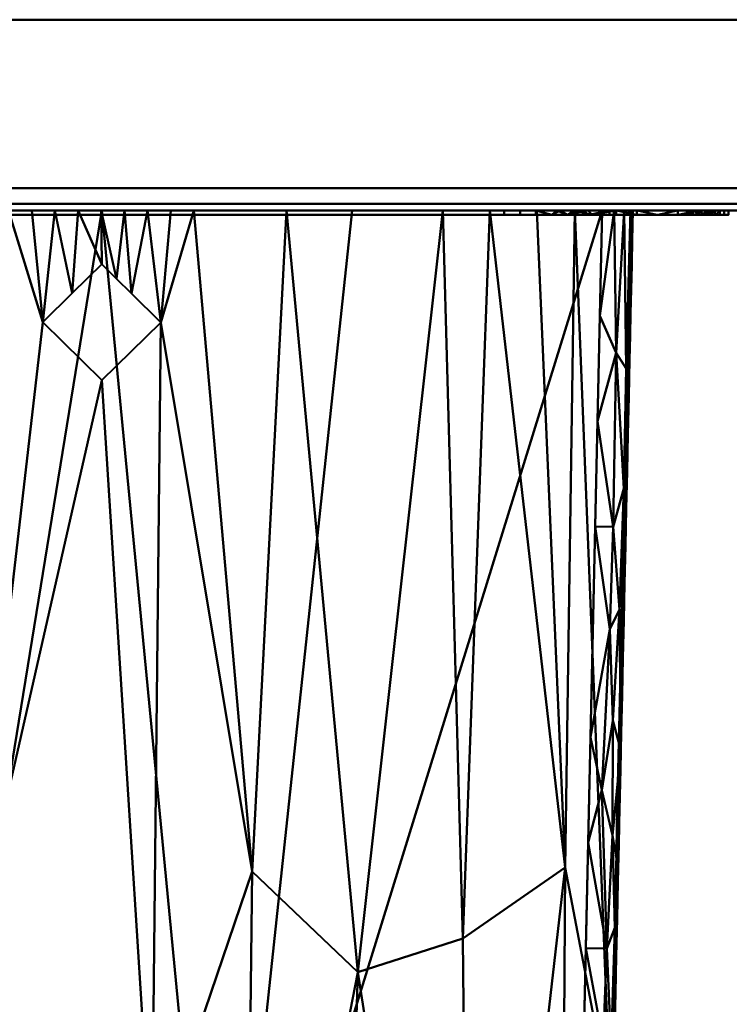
# Model space of a CAD drawing. Header units: millimetres. Extents: x -86 to 132, y -181 to 122.
# Tile 22 of 50: x -54 to -22, y -44 to 0. Entities that reach past the tile are written whole.
import ezdxf

# ---------------------------------------------------------------- set-up
doc = ezdxf.new("R2010")
doc.units = ezdxf.units.MM
doc.layers.add('A-GENM', color=13, linetype='Continuous', lineweight=30)

# ---------------------------------------------------------------- blocks, each defined once
blk = doc.blocks.new('MODEL - MODEL-3793-View 1')
at = {"layer": 'A-GENM', "lineweight": 40}
mesh = blk.add_polyface(dxfattribs=at)
corners = [(-85.56, 0, 25.162), (-85.216, 0, 27.769), (-84.21, 0, 30.199), (-82.609, 0, 32.285), (-80.523, 0, 33.886), (-78.093, 0, 34.892), (-75.486, 0, 35.236), (75.486, 0, 35.236), (78.093, 0, 34.892), (80.523, 0, 33.886), (82.609, 0, 32.285), (84.21, 0, 30.199), (85.216, 0, 27.769), (85.56, 0, 25.162), (85.56, 0, -25.162), (85.216, 0, -27.769), (84.21, 0, -30.199), (82.609, 0, -32.285), (80.523, 0, -33.886), (78.093, 0, -34.892), (75.486, 0, -35.236), (-75.486, 0, -35.236), (-78.093, 0, -34.892), (-80.523, 0, -33.886), (-82.609, 0, -32.285), (-84.21, 0, -30.199), (-85.216, 0, -27.769), (-85.56, 0, -25.162)]
mesh.append_faces([[corners[k] for k in face] for face in [(13, 10, 11, 12)]], dxfattribs={"vtx0": -1})
mesh.append_faces([[corners[k] for k in face] for face in [(14, 20, 13)]], dxfattribs={"vtx0": -1, "vtx1": -1})
mesh.append_faces([[corners[k] for k in face] for face in [(13, 9, 10)]], dxfattribs={"vtx0": -1, "vtx2": -1})
mesh.append_faces([[corners[k] for k in face] for face in [(20, 6, 7, 13), (6, 20, 21, 27)]], dxfattribs={"vtx0": -1, "vtx2": -1, "vtx3": -1})
mesh.append_faces([[corners[k] for k in face] for face in [(6, 0, 1, 2)]], dxfattribs={"vtx0": -1, "vtx3": -1})
mesh.append_faces([[corners[k] for k in face] for face in [(2, 3, 6), (8, 9, 13, 7), (27, 0, 6), (22, 23, 27, 21), (23, 24, 27), (15, 16, 20, 14), (16, 17, 20)]], dxfattribs={"vtx1": -1, "vtx2": -1})
mesh.append_faces([[corners[k] for k in face] for face in [(4, 5, 6, 3), (25, 26, 27, 24), (18, 19, 20, 17)]], dxfattribs={"vtx2": -1})
mesh = blk.add_polyface(dxfattribs=at)
corners = [(75.486, -7.555, -35.236), (-75.486, -7.555, -35.236), (-75.486, 0, -35.236), (75.486, 0, -35.236)]
mesh.append_faces([[corners[k] for k in face] for face in [(3, 0, 1, 2)]])
mesh = blk.add_polyface(dxfattribs=at)
corners = [(-75.486, -7.555, 35.236), (75.486, -7.555, 35.236), (75.486, 0, 35.236), (-75.486, 0, 35.236)]
mesh.append_faces([[corners[k] for k in face] for face in [(3, 0, 1, 2)]])
mesh = blk.add_polyface(dxfattribs=at)
corners = [(75.486, -8.555, -34.236), (-75.486, -8.555, -34.236), (-75.486, -8.262, -34.943), (-75.486, -7.555, -35.236), (75.486, -7.555, -35.236), (75.486, -8.262, -34.943)]
mesh.append_faces([[corners[k] for k in face] for face in [(3, 4, 5, 2)]], dxfattribs={"vtx2": -1})
mesh.append_faces([[corners[k] for k in face] for face in [(5, 0, 1, 2)]], dxfattribs={"vtx3": -1})
mesh = blk.add_polyface(dxfattribs=at)
corners = [(-75.486, -8.555, 34.236), (75.486, -8.555, 34.236), (75.486, -8.262, 34.943), (75.486, -7.555, 35.236), (-75.486, -7.555, 35.236), (-75.486, -8.262, 34.943)]
mesh.append_faces([[corners[k] for k in face] for face in [(3, 4, 5, 2)]], dxfattribs={"vtx2": -1})
mesh.append_faces([[corners[k] for k in face] for face in [(5, 0, 1, 2)]], dxfattribs={"vtx3": -1})
mesh = blk.add_polyface(dxfattribs=at)
corners = [(-84.56, -8.555, -25.162), (-84.332, -8.555, -27.181), (-83.661, -8.555, -29.099), (-82.58, -8.555, -30.819), (-81.143, -8.555, -32.256), (-79.423, -8.555, -33.337), (-77.505, -8.555, -34.008), (-75.486, -8.555, -34.236), (75.486, -8.555, -34.236), (77.505, -8.555, -34.008), (79.423, -8.555, -33.337), (81.143, -8.555, -32.256), (82.58, -8.555, -30.819), (83.661, -8.555, -29.099), (84.332, -8.555, -27.181), (84.56, -8.555, -25.162), (84.56, -8.555, 25.162), (84.332, -8.555, 27.181), (83.661, -8.555, 29.099), (82.58, -8.555, 30.819), (81.143, -8.555, 32.256), (79.423, -8.555, 33.337), (77.505, -8.555, 34.008), (75.486, -8.555, 34.236), (-75.486, -8.555, 34.236), (-77.505, -8.555, 34.008), (-79.423, -8.555, 33.337), (-81.143, -8.555, 32.256), (-82.58, -8.555, 30.819), (-83.661, -8.555, 29.099), (-84.332, -8.555, 27.181), (-84.56, -8.555, 25.162)]
mesh.append_faces([[corners[k] for k in face] for face in [(7, 4, 5, 6), (15, 12, 13, 14)]], dxfattribs={"vtx0": -1})
mesh.append_faces([[corners[k] for k in face] for face in [(16, 23, 15)]], dxfattribs={"vtx0": -1, "vtx1": -1})
mesh.append_faces([[corners[k] for k in face] for face in [(7, 31, 0)]], dxfattribs={"vtx0": -1, "vtx2": -1})
mesh.append_faces([[corners[k] for k in face] for face in [(7, 23, 24, 31), (23, 7, 8, 15)]], dxfattribs={"vtx0": -1, "vtx2": -1, "vtx3": -1})
mesh.append_faces([[corners[k] for k in face] for face in [(31, 26, 27, 28), (7, 0, 1, 2), (7, 2, 3, 4)]], dxfattribs={"vtx0": -1, "vtx3": -1})
mesh.append_faces([[corners[k] for k in face] for face in [(25, 26, 31, 24), (19, 20, 23, 18), (17, 18, 23, 16), (11, 12, 15, 10), (9, 10, 15, 8)]], dxfattribs={"vtx1": -1, "vtx2": -1})
mesh.append_faces([[corners[k] for k in face] for face in [(29, 30, 31, 28), (21, 22, 23, 20)]], dxfattribs={"vtx2": -1})
mesh = blk.add_polyface(dxfattribs=at)
corners = [(-68.218, -8.756, 27.995), (-68.218, -8.756, 27.391), (-72.949, -8.756, 26.124), (-76.412, -8.756, 22.661), (-77.679, -8.756, 17.931), (-77.679, -8.756, -18.303), (-76.412, -8.756, -23.033), (-72.949, -8.756, -26.496), (-68.218, -8.756, -27.764), (-31.985, -8.756, -27.764), (-31.985, -8.756, -28.368), (-68.218, -8.756, -28.368), (-73.251, -8.756, -27.019), (-76.935, -8.756, -23.335), (-78.283, -8.756, -18.303), (-78.283, -8.756, 17.931), (-76.935, -8.756, 22.963), (-73.251, -8.756, 26.647)]
mesh.append_faces([[corners[k] for k in face] for face in [(7, 12, 13, 6), (6, 13, 14, 5)]], dxfattribs={"vtx0": -1, "vtx2": -1})
mesh.append_faces([[corners[k] for k in face] for face in [(7, 8, 11, 12), (4, 5, 14, 15), (3, 4, 15, 16), (2, 3, 16, 17)]], dxfattribs={"vtx1": -1, "vtx3": -1})
mesh.append_faces([[corners[k] for k in face] for face in [(9, 10, 11, 8), (0, 1, 2, 17)]], dxfattribs={"vtx2": -1})
mesh = blk.add_polyface(dxfattribs=at)
corners = [(-26.293, -8.555, 2.668), (-28.118, -88.867, 3.965), (-29.952, -169.179, 5.266), (-30.428, -169.178, 4.378), (-30.943, -169.178, 3.512), (-31.005, -166.838, 3.281), (-31.041, -165.843, 3.168), (-31.05, -165.623, 3.142), (-31.082, -164.833, 3.048), (-31.211, -162.306, 2.71), (-31.901, -155.435, 1.364), (-34.139, -145.079, -1.696), (-38.54, -135.818, -5.452), (-44.226, -130.643, -8.014), (-49.899, -129.17, -8.821), (-55.538, -130.532, -8.095), (-61.21, -135.409, -5.65), (-65.769, -144.433, -1.879), (-68.105, -154.951, 1.257), (-68.882, -162.948, 2.784), (-69.126, -169.179, 3.512), (-69.383, -169.234, 3.938), (-69.637, -169.245, 4.377), (-69.882, -169.245, 4.821), (-70.115, -169.179, 5.265), (-70.851, -137.054, 4.753), (-71.585, -104.929, 4.241), (-72.317, -72.805, 3.73), (-73.047, -40.68, 3.22), (-73.776, -8.555, 2.71), (-65.364, -8.555, -8.894), (-58.375, -8.555, -12.68), (-50.061, -8.555, -14.104), (-41.75, -8.555, -12.705), (-34.743, -8.555, -8.934), (-50.034, -10.977, -13.998), (-52.687, -13.578, -13.743), (-50.034, -16.177, -13.77), (-47.381, -13.586, -13.744), (-54.218, -8.555, -13.392), (-45.906, -8.555, -13.404), (-52.139, -8.555, -13.748), (-47.983, -8.555, -13.754), (-53.179, -8.555, -13.57), (-46.944, -8.555, -13.579), (-48.708, -12.281, -13.871), (-51.361, -12.277, -13.87), (-49.022, -8.555, -13.929), (-51.1, -8.555, -13.926), (-49.371, -11.629, -13.935), (-52.777, -72.826, -11.131), (-56.03, -42.533, -11.871), (-29.035, -129.023, 4.615), (-47.787, -51.468, -12.121), (-68.758, -8.555, -4.211), (-68.603, -88.215, -1.681), (-33.492, -75.1, -4.578), (-60.194, -84.601, -8.496), (-30.967, -107.468, 0.018), (-70.889, -56.371, -0.196), (-39.843, -84.64, -8.483), (-67.617, -49.791, -4.823), (-47.19, -92.191, -10.27), (-61.647, -37.23, -9.938), (-27.206, -48.711, 3.316), (-30.518, -8.555, -3.133), (-29.438, -68.504, 0.089), (-68.32, -121.732, -0.239), (-65.816, -110.555, -3.51), (-70.669, -88.567, 1.375), (-66.134, -79.644, -4.754), (-38.555, -42.743, -9.761), (-28.812, -8.555, -0.791), (-29.242, -38.042, -1.408), (-32.631, -8.555, -6.034), (-33.831, -41.235, -6.581), (-52.989, -104.762, -9.703), (-34.997, -111.701, -4.111), (-71.267, -8.555, -0.751), (-43.652, -68.9, -10.601), (-43.289, -38.218, -11.865)]
mesh.append_faces([[corners[k] for k in face] for face in [(25, 23, 24), (5, 3, 4), (78, 28, 29)]], dxfattribs={"vtx0": -1})
mesh.append_faces([[corners[k] for k in face] for face in [(10, 52, 9), (36, 41, 46), (12, 77, 11), (42, 45, 47), (65, 73, 74)]], dxfattribs={"vtx0": -1, "vtx1": -1})
mesh.append_faces([[corners[k] for k in face] for face in [(63, 57, 70), (3, 8, 52), (50, 57, 51), (25, 19, 21), (26, 69, 67), (51, 57, 63), (31, 51, 63), (56, 60, 71), (55, 59, 61), (58, 52, 10), (61, 59, 54), (69, 59, 55), (17, 67, 68), (76, 57, 50), (61, 30, 63), (62, 60, 13), (36, 51, 39), (79, 53, 80), (53, 51, 37), (28, 78, 59), (80, 71, 79), (53, 62, 50), (77, 60, 56), (80, 38, 40), (77, 58, 11), (55, 70, 68), (50, 51, 53), (62, 14, 76), (68, 57, 16), (79, 62, 53), (58, 66, 1), (58, 56, 66), (73, 64, 66), (67, 18, 25), (68, 67, 55), (55, 61, 70), (59, 69, 27), (67, 69, 55), (63, 70, 61), (57, 68, 70), (34, 75, 71), (71, 60, 79), (64, 73, 72), (56, 73, 66), (75, 73, 56), (73, 75, 74), (71, 75, 56), (57, 76, 15), (62, 76, 50), (60, 77, 12), (58, 77, 56), (60, 62, 79), (80, 53, 38), (71, 80, 33)]], dxfattribs={"vtx0": -1, "vtx1": -1, "vtx2": -1})
mesh.append_faces([[corners[k] for k in face] for face in [(25, 21, 22), (35, 48, 32), (38, 42, 44), (46, 41, 48), (3, 6, 7), (36, 43, 41), (36, 39, 43), (38, 44, 40), (49, 32, 47), (52, 8, 9), (42, 38, 45), (32, 49, 35), (67, 25, 26), (59, 27, 28), (51, 31, 39), (47, 45, 49), (60, 12, 13), (80, 40, 33), (58, 1, 52)]], dxfattribs={"vtx0": -1, "vtx2": -1})
mesh.append_faces([[corners[k] for k in face] for face in [(22, 23, 25), (13, 14, 62), (18, 19, 25), (5, 6, 3), (36, 37, 51), (34, 74, 75), (7, 8, 3), (54, 30, 61), (26, 27, 69), (30, 31, 63), (35, 46, 48), (17, 18, 67), (37, 38, 53), (15, 16, 57), (10, 11, 58), (64, 1, 66), (33, 34, 71), (65, 72, 73), (14, 15, 76), (16, 17, 68), (78, 54, 59)]], dxfattribs={"vtx1": -1, "vtx2": -1})
mesh.append_faces([[corners[k] for k in face] for face in [(19, 20, 21), (52, 2, 3), (72, 0, 64)]], dxfattribs={"vtx2": -1})
mesh = blk.add_polyface(dxfattribs=at)
corners = [(-72.48, -8.555, 10.904), (-70.698, -88.859, 10.912), (-68.916, -169.162, 10.921), (-50.034, -169.219, 11.79), (-31.153, -169.162, 10.921), (-29.371, -88.859, 10.912), (-27.588, -8.555, 10.904), (-38.802, -8.555, 11.569), (-50.034, -8.555, 11.791), (-61.266, -8.555, 11.569), (-69.829, -128.005, 10.917), (-54.837, -108.104, 11.741), (-44.708, -63.947, 11.735), (-41.524, -115.371, 11.633), (-58.178, -58.542, 11.662)]
mesh.append_faces([[corners[k] for k in face] for face in [(9, 14, 8), (0, 14, 9), (6, 12, 5), (4, 13, 3)]], dxfattribs={"vtx0": -1, "vtx1": -1})
mesh.append_faces([[corners[k] for k in face] for face in [(11, 10, 3), (5, 12, 13), (14, 11, 12), (11, 3, 13), (8, 14, 12), (1, 11, 14), (13, 12, 11)]], dxfattribs={"vtx0": -1, "vtx1": -1, "vtx2": -1})
mesh.append_faces([[corners[k] for k in face] for face in [(12, 7, 8), (13, 4, 5)]], dxfattribs={"vtx0": -1, "vtx2": -1})
mesh.append_faces([[corners[k] for k in face] for face in [(0, 1, 14), (6, 7, 12), (1, 10, 11)]], dxfattribs={"vtx1": -1, "vtx2": -1})
mesh.append_faces([[corners[k] for k in face] for face in [(10, 2, 3)]], dxfattribs={"vtx2": -1})
mesh = blk.add_polyface(dxfattribs=at)
corners = [(-31.985, -8.555, 27.391), (-68.218, -8.555, 27.391), (-68.218, -8.756, 27.391), (-31.985, -8.756, 27.391)]
mesh.append_faces([[corners[k] for k in face] for face in [(0, 1, 2, 3)]])
mesh = blk.add_polyface(dxfattribs=at)
corners = [(-68.218, -8.555, -27.764), (-31.985, -8.555, -27.764), (-31.985, -8.756, -27.764), (-68.218, -8.756, -27.764)]
mesh.append_faces([[corners[k] for k in face] for face in [(1, 2, 3, 0)]])
mesh = blk.add_polyface(dxfattribs=at)
corners = [(-31.985, -8.555, 27.995), (-31.985, -8.756, 27.995), (-68.218, -8.756, 27.995), (-68.218, -8.555, 27.995)]
mesh.append_faces([[corners[k] for k in face] for face in [(1, 2, 3, 0)]])
mesh = blk.add_polyface(dxfattribs=at)
corners = [(-68.218, -8.555, -28.368), (-68.218, -8.756, -28.368), (-31.985, -8.756, -28.368), (-31.985, -8.555, -28.368)]
mesh.append_faces([[corners[k] for k in face] for face in [(2, 3, 0, 1)]])
mesh = blk.add_polyface(dxfattribs=at)
corners = [(-68.218, -8.756, 27.995), (-31.985, -8.756, 27.995), (-26.953, -8.756, 26.647), (-23.269, -8.756, 22.963), (-21.92, -8.756, 17.931), (-21.92, -8.756, -18.303), (-23.269, -8.756, -23.335), (-26.953, -8.756, -27.019), (-31.985, -8.756, -28.368), (-31.985, -8.756, -27.764), (-27.255, -8.756, -26.496), (-23.792, -8.756, -23.033), (-22.524, -8.756, -18.303), (-22.524, -8.756, 17.931), (-22.846, -8.756, 20.379), (-23.792, -8.756, 22.661), (-25.295, -8.756, 24.62), (-27.255, -8.756, 26.124), (-29.536, -8.756, 27.069), (-31.985, -8.756, 27.391), (-68.218, -8.756, 27.391)]
mesh.append_faces([[corners[k] for k in face] for face in [(13, 4, 5, 12), (4, 13, 14), (18, 1, 2), (3, 15, 16), (14, 3, 4), (2, 17, 18), (16, 2, 3)]], dxfattribs={"vtx0": -1, "vtx2": -1})
mesh.append_faces([[corners[k] for k in face] for face in [(18, 19, 1), (14, 15, 3), (16, 17, 2)]], dxfattribs={"vtx1": -1, "vtx2": -1})
mesh.append_faces([[corners[k] for k in face] for face in [(6, 7, 10, 11), (5, 6, 11, 12)]], dxfattribs={"vtx1": -1, "vtx3": -1})
mesh.append_faces([[corners[k] for k in face] for face in [(8, 9, 10, 7), (20, 0, 1, 19)]], dxfattribs={"vtx2": -1})
mesh = blk.add_polyface(dxfattribs=at)
corners = [(-31.985, -8.555, -27.764), (-27.255, -8.555, -26.496), (-23.792, -8.555, -23.033), (-22.524, -8.555, -18.303), (-22.524, -8.756, -18.303), (-23.792, -8.756, -23.033), (-27.255, -8.756, -26.496), (-31.985, -8.756, -27.764), (-29.135, -8.756, -27), (-29.62, -8.555, -27.13), (-28.437, -8.555, -26.813), (-23.288, -8.756, -21.152), (-23.158, -8.555, -20.668), (-22.906, -8.555, -19.728), (-22.906, -8.756, -19.728), (-25.523, -8.756, -24.765), (-25.523, -8.555, -24.765), (-24.657, -8.555, -23.899), (-30.56, -8.555, -27.382), (-30.56, -8.756, -27.382), (-31.273, -8.756, -27.573), (-26.389, -8.555, -25.63), (-26.389, -8.756, -25.63), (-23.475, -8.555, -21.851), (-23.54, -8.756, -22.093), (-28.195, -8.756, -26.748), (-23.097, -8.756, -20.44), (-22.715, -8.756, -19.015), (-22.715, -8.555, -19.015), (-24.657, -8.756, -23.899), (-29.848, -8.756, -27.191), (-31.273, -8.555, -27.573), (-23.316, -8.555, -21.259)]
mesh.append_faces([[corners[k] for k in face] for face in [(26, 13, 14), (1, 25, 10), (19, 18, 30), (13, 26, 12), (25, 1, 6), (11, 12, 26)]], dxfattribs={"vtx0": -1, "vtx1": -1})
mesh.append_faces([[corners[k] for k in face] for face in [(8, 9, 10), (15, 16, 17, 29), (14, 13, 28, 27), (2, 24, 5), (9, 8, 30), (24, 2, 23), (29, 17, 2, 5), (11, 32, 12), (11, 23, 32)]], dxfattribs={"vtx0": -1, "vtx2": -1})
mesh.append_faces([[corners[k] for k in face] for face in [(18, 9, 30), (11, 24, 23), (25, 8, 10)]], dxfattribs={"vtx1": -1, "vtx2": -1})
mesh.append_faces([[corners[k] for k in face] for face in [(15, 22, 21, 16), (22, 6, 1, 21), (31, 18, 19, 20)]], dxfattribs={"vtx1": -1, "vtx3": -1})
mesh.append_faces([[corners[k] for k in face] for face in [(3, 4, 27, 28)]], dxfattribs={"vtx2": -1})
mesh.append_faces([[corners[k] for k in face] for face in [(20, 7, 0, 31)]], dxfattribs={"vtx3": -1})
mesh = blk.add_polyface(dxfattribs=at)
corners = [(-31.985, -8.555, -28.368), (-31.985, -8.756, -28.368), (-26.953, -8.756, -27.019), (-23.269, -8.756, -23.335), (-21.92, -8.756, -18.303), (-21.92, -8.555, -18.303), (-23.269, -8.555, -23.335), (-26.953, -8.555, -27.019), (-29.135, -8.756, -27.604), (-29.469, -8.555, -27.693), (-28.211, -8.555, -27.356), (-22.684, -8.756, -21.152), (-22.594, -8.555, -20.819), (-22.302, -8.555, -19.728), (-22.302, -8.756, -19.728), (-25.111, -8.756, -25.177), (-25.111, -8.555, -25.177), (-24.19, -8.555, -24.256), (-30.56, -8.555, -27.986), (-30.56, -8.756, -27.986), (-31.273, -8.756, -28.177), (-26.032, -8.555, -26.098), (-26.032, -8.756, -26.098), (-22.931, -8.555, -22.077), (-22.976, -8.756, -22.244), (-28.044, -8.756, -27.312), (-22.493, -8.756, -20.44), (-22.111, -8.756, -19.015), (-22.111, -8.555, -19.015), (-24.19, -8.756, -24.256), (-29.848, -8.756, -27.795), (-31.273, -8.555, -28.177), (-22.763, -8.555, -21.448)]
mesh.append_faces([[corners[k] for k in face] for face in [(14, 13, 26), (10, 25, 7), (30, 18, 19), (12, 26, 13), (2, 7, 25), (11, 32, 24), (26, 12, 11)]], dxfattribs={"vtx0": -1, "vtx1": -1})
mesh.append_faces([[corners[k] for k in face] for face in [(30, 9, 18), (19, 18, 31, 20), (10, 8, 25), (17, 15, 29)]], dxfattribs={"vtx0": -1, "vtx2": -1})
mesh.append_faces([[corners[k] for k in face] for face in [(15, 17, 16, 21)]], dxfattribs={"vtx0": -1, "vtx3": -1})
mesh.append_faces([[corners[k] for k in face] for face in [(10, 9, 8), (3, 24, 6), (30, 8, 9), (23, 6, 24), (2, 22, 7), (32, 23, 24), (12, 32, 11)]], dxfattribs={"vtx1": -1, "vtx2": -1})
mesh.append_faces([[corners[k] for k in face] for face in [(22, 15, 21, 7), (28, 13, 14, 27), (6, 17, 29, 3)]], dxfattribs={"vtx1": -1, "vtx3": -1})
mesh.append_faces([[corners[k] for k in face] for face in [(0, 1, 20, 31)]], dxfattribs={"vtx2": -1})
mesh.append_faces([[corners[k] for k in face] for face in [(27, 4, 5, 28)]], dxfattribs={"vtx3": -1})
mesh = blk.add_polyface(dxfattribs=at)
corners = [(-21.92, -8.555, 17.931), (-21.92, -8.756, 17.931), (-23.269, -8.756, 22.963), (-26.953, -8.756, 26.647), (-31.985, -8.756, 27.995), (-31.985, -8.555, 27.995), (-26.953, -8.555, 26.647), (-23.269, -8.555, 22.963), (-22.684, -8.756, 20.78), (-22.594, -8.555, 20.447), (-22.931, -8.555, 21.705), (-29.135, -8.756, 27.232), (-29.469, -8.555, 27.321), (-30.56, -8.555, 27.614), (-30.56, -8.756, 27.614), (-25.111, -8.756, 24.805), (-25.111, -8.555, 24.805), (-26.032, -8.555, 25.726), (-22.302, -8.555, 19.355), (-22.302, -8.756, 19.355), (-22.111, -8.756, 18.643), (-24.19, -8.555, 23.884), (-24.19, -8.756, 23.884), (-28.211, -8.555, 26.984), (-28.044, -8.756, 26.939), (-22.976, -8.756, 21.872), (-29.848, -8.756, 27.423), (-31.273, -8.756, 27.804), (-31.273, -8.555, 27.804), (-26.032, -8.756, 25.726), (-22.493, -8.756, 20.068), (-22.111, -8.555, 18.643), (-28.84, -8.555, 27.153)]
mesh.append_faces([[corners[k] for k in face] for face in [(14, 13, 26), (10, 25, 7), (30, 18, 19), (12, 26, 13), (2, 7, 25), (11, 32, 24), (26, 12, 11)]], dxfattribs={"vtx0": -1, "vtx1": -1})
mesh.append_faces([[corners[k] for k in face] for face in [(30, 9, 18), (19, 18, 31, 20), (10, 8, 25), (17, 15, 29)]], dxfattribs={"vtx0": -1, "vtx2": -1})
mesh.append_faces([[corners[k] for k in face] for face in [(15, 17, 16, 21)]], dxfattribs={"vtx0": -1, "vtx3": -1})
mesh.append_faces([[corners[k] for k in face] for face in [(10, 9, 8), (3, 24, 6), (30, 8, 9), (23, 6, 24), (2, 22, 7), (32, 23, 24), (12, 32, 11)]], dxfattribs={"vtx1": -1, "vtx2": -1})
mesh.append_faces([[corners[k] for k in face] for face in [(22, 15, 21, 7), (28, 13, 14, 27), (6, 17, 29, 3)]], dxfattribs={"vtx1": -1, "vtx3": -1})
mesh.append_faces([[corners[k] for k in face] for face in [(0, 1, 20, 31)]], dxfattribs={"vtx2": -1})
mesh.append_faces([[corners[k] for k in face] for face in [(27, 4, 5, 28)]], dxfattribs={"vtx3": -1})
mesh = blk.add_polyface(dxfattribs=at)
corners = [(-27.588, -8.555, 10.904), (-29.37, -88.851, 10.913), (-31.152, -169.147, 10.921), (-30.622, -169.159, 10.769), (-30.182, -169.169, 10.438), (-29.893, -169.175, 9.97), (-29.791, -169.178, 9.428), (-27.999, -88.866, 9.418), (-26.207, -8.555, 9.409), (-26.311, -8.555, 9.955), (-26.605, -8.555, 10.426), (-27.052, -8.555, 10.756), (-28.946, -131.347, 9.423), (-30.261, -128.999, 10.917), (-30.733, -150.232, 10.919), (-29.369, -150.262, 9.425), (-28.428, -46.386, 10.908), (-27.103, -48.711, 9.413), (-26.629, -27.471, 9.411), (-28.008, -27.471, 10.906), (-30.942, -159.689, 10.92), (-26.418, -18.013, 9.41), (-29.58, -159.72, 9.427), (-27.798, -18.013, 10.905), (-26.953, -14.95, 10.611), (-30.245, -162.785, 10.624), (-29.816, -108.925, 10.915), (-28.473, -110.106, 9.421), (-28.236, -99.486, 9.419), (-27.551, -68.789, 9.416), (-28.899, -67.619, 10.91), (-29.135, -78.235, 10.911), (-26.312, -13.284, 9.409), (-29.685, -164.449, 9.427), (-27.096, -22.76, 10.588), (-30.039, -154.978, 10.598), (-26.866, -38.091, 9.412), (-30.497, -139.615, 10.918), (-27.114, -31.441, 10.427), (-29.673, -146.315, 10.437), (-26.51, -15.645, 10.049), (-29.775, -162.081, 10.063), (-28.218, -36.928, 10.907), (-29.157, -140.804, 9.424), (-26.618, -21.04, 10.024), (-29.643, -156.691, 10.035), (-26.803, -26.473, 10.152), (-29.588, -151.281, 10.166), (-27.372, -41.679, 10.459), (-29.417, -136.067, 10.404), (-28.663, -57.002, 10.909), (-28.709, -120.727, 9.422), (-27.564, -50.052, 10.466), (-27.327, -58.75, 9.415), (-29.225, -127.696, 10.397), (-30.039, -118.962, 10.916), (-27.804, -63.761, 10.397), (-28.075, -72.948, 10.469), (-27.775, -78.827, 9.417), (-28.282, -83.838, 10.433), (-28.476, -92.561, 10.432), (-29.593, -98.888, 10.914), (-28.745, -103.928, 10.451), (-28.984, -113.965, 10.467), (-26.523, -22.742, 9.41), (-29.474, -154.991, 9.426), (-27.245, -27.342, 10.623), (-28.113, -32.2, 10.906), (-27.595, -34.577, 10.741), (-27.12, -36.604, 10.294), (-26.984, -43.401, 9.413), (-27.188, -46.052, 10.052), (-27.018, -40.744, 9.928), (-29.986, -150.394, 10.635), (-27.693, -13.284, 10.904), (-31.047, -164.418, 10.921), (-27.903, -22.742, 10.905), (-30.837, -154.96, 10.92), (-26.747, -32.781, 9.411), (-30.615, -144.923, 10.919), (-29.263, -145.533, 9.425), (-28.323, -41.657, 10.907), (-29.052, -136.075, 9.424), (-30.379, -134.307, 10.918), (-29.7, -131.667, 10.719), (-29.935, -136.973, 10.78), (-29.939, -142.175, 10.723), (-29.382, -141.254, 10.196), (-29.69, -127.432, 10.764), (-29.252, -121.081, 10.57), (-30.15, -123.981, 10.916), (-28.546, -51.694, 10.909), (-27.215, -53.73, 9.414), (-27.509, -56.235, 10.224), (-27.257, -51.218, 9.943), (-27.981, -54.539, 10.71), (-28.781, -62.311, 10.91), (-27.947, -59.367, 10.619), (-28.329, -64.976, 10.772), (-28.375, -69.632, 10.744), (-29.017, -72.927, 10.911), (-27.861, -68.422, 10.339), (-27.663, -73.808, 9.416), (-27.849, -76.315, 10.024), (-28.348, -78.443, 10.602), (-27.72, -71.691, 9.962), (-27.938, -81.006, 9.989), (-27.887, -83.847, 9.418), (-28.046, -86.354, 9.962), (-28.379, -88.2, 10.432), (-28.851, -90.375, 10.753), (-29.482, -93.87, 10.913), (-28.938, -96.392, 10.728), (-28.411, -97.99, 10.181), (-28.117, -94.176, 9.419), (-28.828, -126.037, 9.423), (-27.439, -63.769, 9.415), (-29.253, -83.543, 10.912), (-29.704, -103.907, 10.914), (-28.354, -104.796, 9.42), (-28.539, -107.449, 10.018), (-28.982, -108.926, 10.569), (-28.628, -111.988, 9.989), (-28.591, -115.417, 9.421), (-28.795, -118.068, 10.062), (-28.903, -123.294, 10.043), (-28.422, -103.267, 9.959), (-29.927, -113.944, 10.915), (-27.537, -45.858, 10.529), (-29.117, -131.905, 10.091)]
mesh.append_faces([[corners[k] for k in face] for face in [(74, 11, 0)]], dxfattribs={"vtx0": -1})
mesh.append_faces([[corners[k] for k in face] for face in [(22, 41, 33), (80, 47, 15), (43, 87, 80), (64, 46, 18), (16, 128, 81), (78, 69, 36), (77, 73, 14), (18, 46, 78), (14, 73, 79), (12, 129, 82), (79, 86, 37), (82, 87, 43), (90, 89, 55), (96, 97, 50), (31, 104, 100), (117, 104, 31), (119, 120, 27), (29, 105, 102), (107, 108, 7), (7, 60, 114), (116, 101, 29), (1, 110, 117), (123, 124, 51), (28, 126, 119), (127, 121, 26)]], dxfattribs={"vtx0": -1, "vtx1": -1})
mesh.append_faces([[corners[k] for k in face] for face in [(87, 82, 49), (23, 34, 24), (47, 35, 45), (129, 115, 54), (47, 73, 35), (73, 77, 35), (66, 68, 38), (3, 25, 75), (66, 38, 46), (11, 74, 24), (128, 52, 71), (44, 40, 24), (25, 35, 20), (46, 44, 34), (33, 41, 5), (35, 25, 45), (110, 112, 60), (124, 122, 63), (120, 126, 62), (104, 59, 106), (98, 99, 101), (10, 24, 40), (40, 44, 21), (25, 41, 45), (87, 49, 86), (48, 72, 69), (84, 54, 88), (48, 68, 42), (38, 78, 46), (39, 79, 73), (9, 40, 32), (44, 24, 34), (41, 22, 45), (41, 25, 4), (34, 66, 46), (46, 64, 44), (47, 39, 73), (69, 78, 38), (47, 45, 65), (68, 69, 38), (95, 93, 52), (47, 80, 39), (85, 84, 83), (93, 56, 53), (97, 56, 93), (52, 94, 71), (89, 63, 55), (13, 84, 88), (57, 99, 100), (108, 106, 59), (98, 101, 56), (109, 110, 60), (57, 105, 101), (59, 117, 110), (62, 112, 61), (113, 114, 60), (110, 111, 112), (63, 122, 121), (113, 60, 112), (95, 97, 93), (121, 120, 62), (66, 34, 76), (67, 68, 66), (69, 68, 48), (92, 94, 93), (49, 85, 86), (72, 71, 70), (128, 71, 48), (69, 72, 36), (71, 72, 48), (86, 79, 39), (129, 84, 49), (86, 85, 37), (84, 85, 49), (86, 39, 87), (80, 87, 39), (89, 88, 54), (89, 90, 88), (125, 51, 124), (121, 127, 63), (101, 116, 56), (71, 94, 17), (93, 94, 52), (91, 95, 52), (50, 97, 95), (98, 97, 96), (99, 98, 30), (97, 98, 56), (99, 57, 101), (102, 105, 103), (104, 103, 57), (101, 105, 29), (106, 58, 103), (100, 104, 57), (103, 105, 57), (104, 106, 103), (106, 108, 107), (109, 108, 59), (110, 109, 59), (60, 108, 109), (104, 117, 59), (112, 62, 113), (119, 126, 120), (7, 108, 60), (113, 126, 28), (122, 27, 120), (118, 121, 62), (81, 128, 48), (121, 122, 120), (123, 122, 124), (63, 89, 124), (125, 124, 89), (89, 54, 125), (115, 125, 54), (113, 62, 126), (16, 52, 128), (84, 129, 54), (82, 129, 49)]], dxfattribs={"vtx0": -1, "vtx1": -1, "vtx2": -1})
mesh.append_faces([[corners[k] for k in face] for face in [(25, 3, 4), (25, 20, 75), (103, 58, 102), (129, 12, 115), (47, 65, 15), (45, 22, 65), (125, 115, 51), (52, 16, 91), (68, 67, 42), (34, 23, 76), (48, 42, 81), (84, 13, 83), (95, 91, 50), (98, 96, 30), (99, 30, 100), (110, 1, 111), (62, 61, 118), (113, 28, 114), (121, 118, 26)]], dxfattribs={"vtx0": -1, "vtx2": -1})
mesh.append_faces([[corners[k] for k in face] for face in [(66, 76, 19, 67)]], dxfattribs={"vtx0": -1, "vtx3": -1})
mesh.append_faces([[corners[k] for k in face] for face in [(10, 11, 24), (9, 10, 40), (21, 32, 40), (4, 5, 41), (53, 92, 93), (17, 70, 71), (123, 27, 122), (64, 21, 44), (70, 36, 72), (74, 23, 24), (77, 20, 35), (83, 37, 85), (90, 13, 88), (92, 17, 94), (107, 58, 106), (111, 61, 112), (116, 53, 56), (127, 55, 63)]], dxfattribs={"vtx1": -1, "vtx2": -1})
mesh.append_faces([[corners[k] for k in face] for face in [(75, 2, 3), (32, 8, 9), (5, 6, 33)]], dxfattribs={"vtx2": -1})
mesh = blk.add_polyface(dxfattribs=at)
corners = [(-26.207, -8.555, 9.409), (-27.999, -88.866, 9.418), (-29.791, -169.178, 9.428), (-29.791, -169.177, 5.943), (-28.596, -115.636, 5.018), (-27.401, -62.096, 4.094), (-26.207, -8.555, 3.169), (-26.207, -8.555, 4.729), (-26.207, -8.555, 6.289), (-26.207, -8.555, 7.849)]
mesh.append_faces([[corners[k] for k in face] for face in [(2, 4, 1)]], dxfattribs={"vtx0": -1, "vtx1": -1})
mesh.append_faces([[corners[k] for k in face] for face in [(5, 0, 1)]], dxfattribs={"vtx0": -1, "vtx2": -1})
mesh.append_faces([[corners[k] for k in face] for face in [(3, 4, 2)]], dxfattribs={"vtx1": -1})
mesh.append_faces([[corners[k] for k in face] for face in [(4, 5, 1), (9, 0, 5, 8)]], dxfattribs={"vtx1": -1, "vtx2": -1})
mesh.append_faces([[corners[k] for k in face] for face in [(5, 6, 7, 8)]], dxfattribs={"vtx3": -1})
mesh = blk.add_polyface(dxfattribs=at)
corners = [(-26.255, -8.555, 2.79), (-26.291, -10.407, 2.844), (-26.321, -9.791, 2.688), (-26.257, -10.265, 3.007), (-26.228, -8.555, 2.915), (-26.212, -8.555, 3.042), (-26.349, -11.027, 2.708), (-26.309, -13.137, 3.248), (-26.316, -13.171, 3.107), (-26.262, -11.027, 3.212), (-26.315, -12.442, 2.984), (-26.355, -12.936, 2.86), (-26.325, -11.666, 2.844), (-26.35, -14.722, 3.145), (-26.345, -13.608, 2.984), (-26.234, -9.791, 3.191), (-26.407, -13.575, 2.749), (-26.378, -12.301, 2.729), (-26.293, -8.555, 2.668), (-26.332, -14.192, 3.267), (-26.289, -11.295, 2.964), (-26.421, -16.253, 2.948), (-26.493, -17.339, 2.81), (-26.464, -16.084, 2.79), (-26.436, -14.829, 2.77), (-26.371, -14.786, 3.002), (-26.386, -16.026, 3.102), (-26.468, -17.965, 2.945), (-26.425, -17.336, 3.062), (-26.393, -16.921, 3.314), (-26.356, -15.248, 3.285), (-26.431, -18.594, 3.343), (-26.522, -18.594, 2.83), (-26.453, -18.577, 3.082), (-26.45, -19.197, 3.222), (-26.207, -8.555, 3.169)]
mesh.append_faces([[corners[k] for k in face] for face in [(15, 5, 35)]], dxfattribs={"vtx0": -1})
mesh.append_faces([[corners[k] for k in face] for face in [(2, 1, 6), (7, 8, 9), (6, 12, 17), (29, 26, 30), (30, 13, 19), (22, 27, 32)]], dxfattribs={"vtx0": -1, "vtx1": -1})
mesh.append_faces([[corners[k] for k in face] for face in [(0, 1, 2), (10, 11, 12), (13, 14, 8), (5, 15, 3), (4, 3, 1), (19, 13, 8), (10, 20, 9), (6, 1, 12), (21, 25, 26), (14, 25, 16), (27, 21, 28), (29, 28, 26), (13, 26, 25), (14, 16, 11), (12, 20, 10), (12, 11, 17), (14, 11, 10), (1, 3, 20), (21, 24, 25), (8, 14, 10), (14, 13, 25), (26, 13, 30), (21, 26, 28), (9, 8, 10), (22, 21, 27), (33, 27, 28), (28, 34, 33), (1, 20, 12), (9, 20, 3)]], dxfattribs={"vtx0": -1, "vtx1": -1, "vtx2": -1})
mesh.append_faces([[corners[k] for k in face] for face in [(3, 4, 5), (11, 16, 17), (28, 29, 31), (8, 7, 19)]], dxfattribs={"vtx0": -1, "vtx2": -1})
mesh.append_faces([[corners[k] for k in face] for face in [(21, 22, 23, 24)]], dxfattribs={"vtx0": -1, "vtx3": -1})
mesh.append_faces([[corners[k] for k in face] for face in [(0, 4, 1), (15, 9, 3), (24, 16, 25)]], dxfattribs={"vtx1": -1, "vtx2": -1})
mesh.append_faces([[corners[k] for k in face] for face in [(2, 18, 0)]], dxfattribs={"vtx2": -1})
mesh = blk.add_polyface(dxfattribs=at)
corners = [(-22.524, -8.555, -18.303), (-22.524, -8.555, 17.931), (-22.524, -8.756, 17.931), (-22.524, -8.756, -18.303)]
mesh.append_faces([[corners[k] for k in face] for face in [(2, 3, 0, 1)]])
mesh = blk.add_polyface(dxfattribs=at)
corners = [(-21.92, -8.555, -18.303), (-21.92, -8.756, -18.303), (-21.92, -8.756, 17.931), (-21.92, -8.555, 17.931)]
mesh.append_faces([[corners[k] for k in face] for face in [(0, 1, 2, 3)]])
mesh = blk.add_polyface(dxfattribs=at)
corners = [(-26.52, -21.062, 3.067), (-26.55, -19.849, 2.851), (-26.481, -19.817, 3.103), (-26.58, -25.287, 3.458), (-26.617, -26.96, 3.487), (-26.609, -26.126, 3.297), (-26.45, -19.197, 3.222), (-26.495, -21.106, 3.227), (-26.585, -23.542, 3.068), (-26.542, -22.356, 3.126), (-26.554, -23.499, 3.228), (-26.468, -20.267, 3.371), (-26.505, -21.94, 3.4), (-26.607, -22.359, 2.891), (-26.579, -21.104, 2.871), (-26.468, -17.965, 2.945), (-26.522, -18.594, 2.83), (-26.592, -24.685, 3.173), (-26.638, -25.993, 3.12), (-26.569, -24.573, 3.322), (-26.543, -23.613, 3.429), (-26.522, -22.408, 3.272), (-26.655, -28.633, 3.516), (-26.66, -27.8, 3.236), (-26.665, -24.868, 2.932), (-26.697, -28.004, 3.1), (-26.723, -29.464, 3.15), (-26.75, -28.633, 2.993), (-26.722, -27.378, 2.972), (-26.453, -18.577, 3.082), (-26.425, -17.336, 3.062), (-26.431, -18.594, 3.343), (-26.636, -23.614, 2.912), (-26.693, -26.123, 2.952), (-26.683, -29.042, 3.288)]
mesh.append_faces([[corners[k] for k in face] for face in [(22, 23, 4), (11, 6, 31), (33, 18, 28), (1, 0, 14), (20, 21, 12)]], dxfattribs={"vtx0": -1, "vtx1": -1})
mesh.append_faces([[corners[k] for k in face] for face in [(0, 1, 2), (6, 7, 2), (8, 9, 10), (15, 2, 16), (7, 0, 2), (17, 5, 18), (17, 10, 19), (20, 10, 21), (18, 24, 17), (17, 19, 5), (18, 23, 25), (26, 27, 25), (4, 23, 5), (8, 13, 9), (29, 2, 15), (11, 7, 6), (2, 29, 6), (6, 30, 31), (21, 7, 12), (0, 7, 9), (23, 18, 5), (18, 25, 28), (34, 26, 25), (34, 25, 23), (0, 9, 13), (23, 22, 34), (24, 8, 17), (10, 17, 8), (21, 10, 9), (20, 19, 10), (5, 19, 3), (7, 21, 9)]], dxfattribs={"vtx0": -1, "vtx1": -1, "vtx2": -1})
mesh.append_faces([[corners[k] for k in face] for face in [(7, 11, 12), (25, 27, 28), (18, 33, 24), (19, 20, 3)]], dxfattribs={"vtx0": -1, "vtx2": -1})
mesh.append_faces([[corners[k] for k in face] for face in [(8, 24, 32, 13)]], dxfattribs={"vtx0": -1, "vtx3": -1})
mesh.append_faces([[corners[k] for k in face] for face in [(3, 4, 5), (13, 14, 0), (1, 16, 2)]], dxfattribs={"vtx1": -1, "vtx2": -1})
mesh = blk.add_polyface(dxfattribs=at)
corners = [(-26.711, -30.31, 3.311), (-26.723, -29.464, 3.15), (-26.683, -29.042, 3.288), (-26.715, -31.135, 3.442), (-26.743, -32.284, 3.439), (-26.742, -31.444, 3.296), (-26.802, -33.745, 3.293), (-26.825, -34.905, 3.326), (-26.893, -34.907, 3.094), (-26.869, -36.213, 3.284), (-26.922, -36.162, 3.114), (-26.95, -37.417, 3.135), (-26.692, -30.306, 3.545), (-26.752, -30.747, 3.171), (-26.779, -29.888, 3.013), (-26.8, -34.839, 3.479), (-26.767, -33.652, 3.603), (-26.804, -35.325, 3.632), (-26.865, -33.653, 3.074), (-26.836, -32.398, 3.054), (-26.775, -33.611, 3.434), (-26.77, -32.608, 3.306), (-26.875, -37.391, 3.398), (-26.831, -36.06, 3.47), (-26.841, -36.998, 3.66), (-26.921, -38.043, 3.276), (-26.932, -39.924, 3.438), (-26.979, -38.672, 3.155), (-26.729, -31.979, 3.574), (-26.808, -31.143, 3.033), (-26.655, -28.633, 3.516), (-26.75, -28.633, 2.993), (-26.879, -38.672, 3.689), (-26.903, -38.658, 3.422)]
mesh.append_faces([[corners[k] for k in face] for face in [(8, 9, 10), (10, 9, 11), (12, 2, 30), (18, 6, 8), (11, 25, 27)]], dxfattribs={"vtx0": -1, "vtx1": -1})
mesh.append_faces([[corners[k] for k in face] for face in [(0, 1, 2), (3, 4, 5), (6, 7, 8), (12, 3, 0), (13, 14, 1), (4, 16, 20), (20, 6, 21), (22, 23, 24), (22, 9, 23), (25, 9, 22), (26, 27, 25), (1, 0, 13), (0, 5, 13), (23, 9, 7), (2, 12, 0), (5, 21, 19), (5, 0, 3), (4, 3, 28), (7, 15, 23), (5, 4, 21), (20, 21, 4), (6, 20, 7), (9, 8, 7), (19, 13, 5), (6, 19, 21), (11, 9, 25), (15, 7, 20), (33, 25, 22), (33, 26, 25), (22, 32, 33), (16, 15, 20), (17, 23, 15)]], dxfattribs={"vtx0": -1, "vtx1": -1, "vtx2": -1})
mesh.append_faces([[corners[k] for k in face] for face in [(15, 16, 17), (4, 28, 16), (23, 17, 24)]], dxfattribs={"vtx0": -1, "vtx2": -1})
mesh.append_faces([[corners[k] for k in face] for face in [(13, 19, 29, 14)]], dxfattribs={"vtx0": -1, "vtx3": -1})
mesh.append_faces([[corners[k] for k in face] for face in [(18, 19, 6), (12, 28, 3), (14, 31, 1), (24, 32, 22)]], dxfattribs={"vtx1": -1, "vtx2": -1})
mesh = blk.add_polyface(dxfattribs=at)
corners = [(-26.971, -41.157, 3.405), (-27.008, -39.927, 3.175), (-26.932, -39.924, 3.438), (-27.028, -45.364, 3.805), (-27.065, -47.037, 3.834), (-27.058, -46.204, 3.635), (-27.038, -43.62, 3.399), (-26.992, -42.434, 3.46), (-27.003, -43.577, 3.565), (-27.036, -41.182, 3.196), (-27.065, -42.437, 3.216), (-26.899, -39.326, 3.566), (-26.944, -41.184, 3.569), (-26.879, -38.672, 3.689), (-26.903, -38.658, 3.422), (-27.043, -44.763, 3.508), (-27.09, -46.071, 3.451), (-27.018, -44.651, 3.663), (-27.122, -44.946, 3.256), (-27.103, -48.71, 3.863), (-27.111, -47.878, 3.571), (-27.151, -48.082, 3.429), (-27.176, -49.542, 3.48), (-27.208, -48.711, 3.317), (-27.179, -47.456, 3.297), (-27.093, -43.692, 3.236), (-27.151, -46.201, 3.277), (-27.133, -49.12, 3.624), (-26.971, -42.486, 3.613), (-26.953, -42.018, 3.747), (-26.916, -40.345, 3.718), (-26.979, -38.672, 3.155), (-26.991, -43.691, 3.776)]
mesh.append_faces([[corners[k] for k in face] for face in [(9, 0, 10), (19, 20, 4), (25, 6, 18), (26, 16, 24), (1, 0, 9), (10, 6, 25), (32, 28, 29)]], dxfattribs={"vtx0": -1, "vtx1": -1})
mesh.append_faces([[corners[k] for k in face] for face in [(0, 1, 2), (6, 7, 8), (2, 11, 12), (13, 11, 14), (12, 0, 2), (15, 5, 16), (15, 8, 17), (6, 15, 18), (16, 18, 15), (15, 17, 5), (16, 20, 21), (22, 23, 21), (4, 20, 5), (20, 16, 5), (16, 21, 24), (27, 22, 21), (27, 21, 20), (20, 19, 27), (14, 11, 2), (28, 12, 29), (0, 12, 7), (12, 11, 30), (0, 7, 10), (6, 10, 7), (8, 28, 32), (8, 15, 6), (28, 8, 7), (32, 17, 8), (5, 17, 3), (12, 28, 7)]], dxfattribs={"vtx0": -1, "vtx1": -1, "vtx2": -1})
mesh.append_faces([[corners[k] for k in face] for face in [(21, 23, 24), (16, 26, 18), (12, 30, 29), (17, 32, 3)]], dxfattribs={"vtx0": -1, "vtx2": -1})
mesh.append_faces([[corners[k] for k in face] for face in [(3, 4, 5), (13, 30, 11), (1, 31, 2)]], dxfattribs={"vtx1": -1, "vtx2": -1})

msp = doc.modelspace()

# ---------------------------------------------------------------- block references
at = {"layer": 'A-GENM', "lineweight": 40}
msp.add_blockref('MODEL - MODEL-3793-View 1', (0, 0), dxfattribs=at)

doc.saveas('drawing.dxf')
